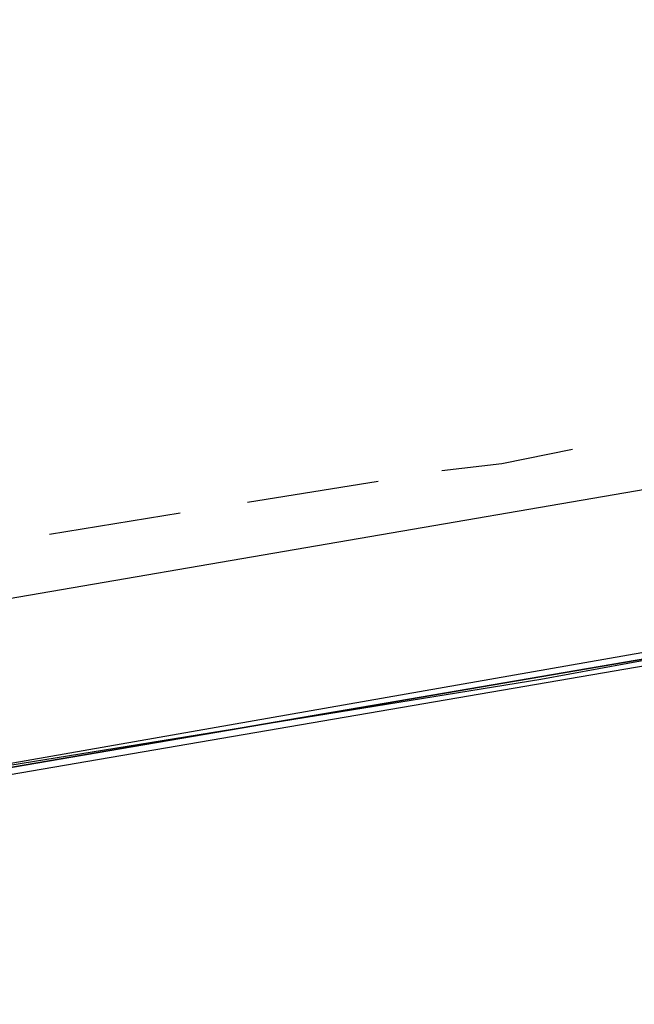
# Model space of a CAD drawing. Header units: feet. Extents: x -79 to 198, y -22 to 181.
# Tile 175 of 256: x 77.07 to 79.39, y 15.92 to 19.64. Entities that reach past the tile are written whole.
import ezdxf

# ---------------------------------------------------------------- set-up
doc = ezdxf.new("R2010")
doc.units = ezdxf.units.FT
doc.layers.add('A-LINEA', color=7, linetype='CONTINUOUS')

msp = doc.modelspace()

# ---------------------------------------------------------------- linework, layer by layer
at = {"layer": 'A-LINEA'}
for p, q in [((79.8533, 17.9378), (76.2, 17.3111)), ((79.8533, 17.9378), (76.2, 17.3111)), ((77.9333, 17.8178), (78.4267, 17.8978)), ((77.9333, 17.8178), (78.4267, 17.8978)), ((77.1867, 17.6978), (77.68, 17.7778)), ((77.1867, 17.6978), (77.68, 17.7778))]:
    msp.add_line(p, q, dxfattribs=at)
for points in [[(26.7067, 23.3511), (28.04, 21.6178), (31.0267, 20.8311), (34.0133, 20.0978), (37.0133, 19.4044), (40.0267, 18.7778), (43.0533, 18.2044), (46.0933, 17.6844), (49.1467, 17.2178), (52.2, 16.8044), (55.2533, 16.4444), (58.32, 16.1511), (60.4, 16.0178), (62.48, 15.9511), (64.5467, 15.9244), (66.6267, 15.9511), (68.7067, 16.0178), (70.7867, 16.1511), (72.8533, 16.3244), (74.92, 16.5511), (76.9867, 16.8178), (79.04, 17.1511), (81.08, 17.5244), (83.12, 17.9378)], [(26.7067, 23.3511), (28.04, 21.6178), (31.0267, 20.8311), (34.0133, 20.0978), (37.0133, 19.4044), (40.0267, 18.7778), (43.0533, 18.2044), (46.0933, 17.6844), (49.1467, 17.2178), (52.2, 16.8044), (55.2533, 16.4444), (58.32, 16.1511), (60.4, 16.0178), (62.48, 15.9511), (64.5467, 15.9244), (66.6267, 15.9511), (68.7067, 16.0178), (70.7867, 16.1511), (72.8533, 16.3244), (74.92, 16.5511), (76.9867, 16.8178), (79.04, 17.1511), (81.08, 17.5244), (83.12, 17.9378)], [(78.6667, 17.9378), (78.8933, 17.9644), (79.16, 18.0178)], [(78.6667, 17.9378), (78.8933, 17.9644), (79.16, 18.0178)], [(80.08, 17.3378), (76.1867, 16.6711), (76.1867, 16.6844), (80.0667, 17.3644), (80.08, 17.3378)], [(80.08, 17.3378), (76.1867, 16.6711), (76.1867, 16.6844), (80.0667, 17.3644), (80.08, 17.3378)], [(80.08, 17.3111), (76.1867, 16.6444), (76.1867, 16.6578), (76.1867, 16.6711), (80.08, 17.3378), (80.08, 17.3244), (80.08, 17.3111)], [(80.08, 17.3111), (76.1867, 16.6444), (76.1867, 16.6578), (76.1867, 16.6711), (80.08, 17.3378), (80.08, 17.3244), (80.08, 17.3111)]]:
    msp.add_lwpolyline(points, dxfattribs=at)

doc.saveas('drawing.dxf')
